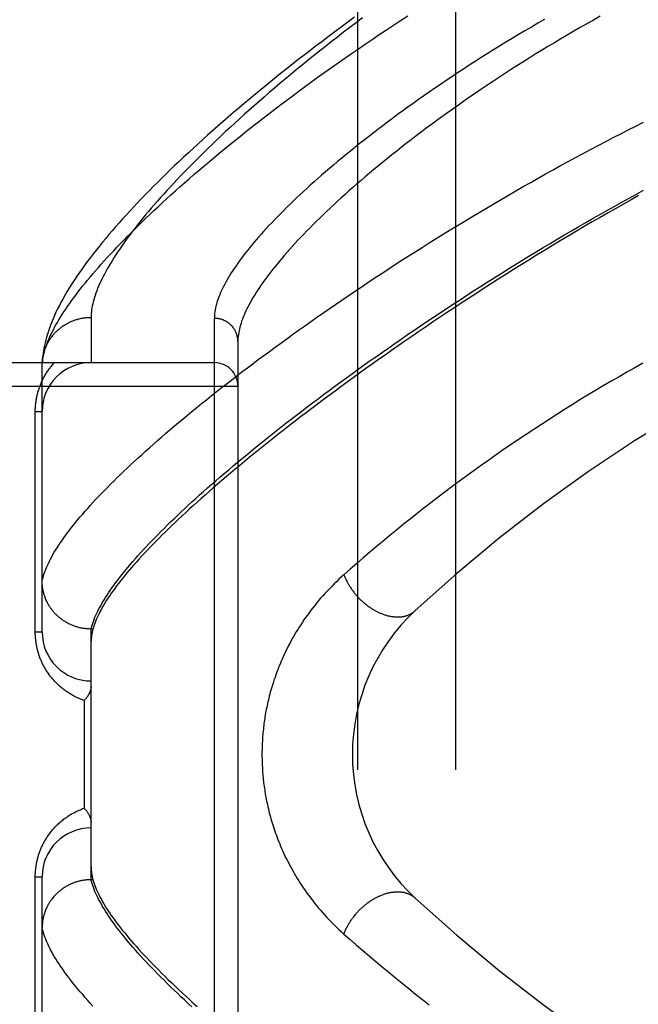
# Model space of a CAD drawing. Header units: inches. Extents: x 0 to 227, y 0 to 147.
# Tile 87 of 256: x 98.251 to 99.041, y 46.173 to 47.43. Entities that reach past the tile are written whole.
import ezdxf

# ---------------------------------------------------------------- set-up
doc = ezdxf.new("R2010")
doc.units = ezdxf.units.IN
doc.header["$LTSCALE"] = 12.466667
doc.header["$MEASUREMENT"] = 0
doc.linetypes.add('HIDDEN', pattern=[0.2, 0.1, -0.1])
doc.layers.add('RIGHTHAND_DOOR_ASSEMBLY', color=7, linetype='CONTINUOUS')
doc.layers.add('SUBPANEL', color=7, linetype='CONTINUOUS')

msp = doc.modelspace()

# ---------------------------------------------------------------- linework, layer by layer
at = {"layer": 'RIGHTHAND_DOOR_ASSEMBLY', "color": 8, "linetype": 'HIDDEN'}
for p, q in [((98.3424, 47.0502), (98.3424, 46.9924)), ((98.4999, 45.9358), (98.4999, 47.049)), ((98.5299, 47.0196), (98.5299, 45.9652)), ((97.4379, 46.9924), (98.4999, 46.9924)), ((98.2799, 46.989), (98.28, 46.9914)), ((98.2799, 46.6486), (98.2799, 46.989)), ((97.4379, 46.9624), (98.5299, 46.9624)), ((98.2712, 46.9299), (98.2799, 46.9299)), ((98.2712, 46.6486), (98.2712, 46.9299)), ((98.3424, 46.6524), (98.3413, 46.6524)), ((98.3448, 46.6524), (98.3424, 46.6524)), ((98.3424, 46.3324), (98.3424, 46.6524)), ((98.3455, 46.6548), (98.3448, 46.6524)), ((98.2712, 46.6486), (98.2799, 46.6486)), ((98.3337, 46.5611), (98.3337, 46.4236)), ((98.2712, 46.3361), (98.2799, 46.3361)), ((98.2712, 46.0549), (98.2712, 46.3361)), ((98.2799, 45.9958), (98.2799, 46.3361)), ((98.3424, 46.3324), (98.3413, 46.3324)), ((98.3448, 46.3324), (98.3424, 46.3324))]:
    msp.add_line(p, q, dxfattribs=at)
for points in [[(98.2799, 46.989), (98.2801, 46.9913), (98.2803, 46.9936), (98.2806, 46.996), (98.281, 46.9985), (98.2815, 47.0009), (98.2821, 47.0035), (98.2828, 47.006), (98.2835, 47.0087), (98.2843, 47.0113), (98.2853, 47.0141), (98.2863, 47.0168), (98.2874, 47.0196), (98.2886, 47.0225), (98.2899, 47.0254), (98.2912, 47.0284), (98.2927, 47.0314), (98.2943, 47.0344), (98.2959, 47.0375), (98.2976, 47.0407), (98.2995, 47.0438), (98.3014, 47.0471), (98.3034, 47.0504), (98.3055, 47.0537), (98.3077, 47.0571), (98.31, 47.0606), (98.3123, 47.0641), (98.3148, 47.0676), (98.3174, 47.0712), (98.32, 47.0748), (98.3228, 47.0785), (98.3256, 47.0822), (98.3286, 47.086), (98.3316, 47.0899), (98.3347, 47.0937), (98.3379, 47.0977), (98.3413, 47.1016), (98.3447, 47.1057), (98.3482, 47.1097), (98.3518, 47.1139), (98.3555, 47.118), (98.3593, 47.1223), (98.3632, 47.1265), (98.3672, 47.1309), (98.3713, 47.1352), (98.3754, 47.1396), (98.3797, 47.1441), (98.3841, 47.1486), (98.3886, 47.1532), (98.3932, 47.1578), (98.3979, 47.1624), (98.4026, 47.1671), (98.4075, 47.1719), (98.4125, 47.1767), (98.4176, 47.1815), (98.4228, 47.1864), (98.428, 47.1913), (98.4334, 47.1963), (98.4389, 47.2013), (98.4445, 47.2064), (98.4501, 47.2115), (98.4559, 47.2167), (98.4618, 47.2218), (98.4678, 47.2271), (98.4739, 47.2323), (98.4801, 47.2377), (98.4864, 47.243), (98.4927, 47.2484), (98.4992, 47.2538), (98.5058, 47.2593), (98.5125, 47.2648), (98.5193, 47.2704), (98.5262, 47.2759), (98.5331, 47.2815), (98.5402, 47.2872), (98.5474, 47.2929), (98.5547, 47.2986), (98.5621, 47.3043), (98.5695, 47.3101), (98.5771, 47.3159), (98.5848, 47.3217), (98.5925, 47.3275), (98.6004, 47.3334), (98.6083, 47.3393), (98.6164, 47.3452), (98.6245, 47.3511), (98.6327, 47.357), (98.641, 47.363), (98.6494, 47.369), (98.6579, 47.375), (98.6665, 47.381), (98.6751, 47.387), (98.6839, 47.393), (98.6927, 47.399), (98.7016, 47.405), (98.7105, 47.411), (98.7196, 47.4171), (98.7287, 47.4231), (98.7379, 47.4291), (98.7472, 47.4351)], [(98.6791, 47.4332), (98.6706, 47.4269), (98.6621, 47.4207), (98.6536, 47.4144), (98.6453, 47.4082), (98.6371, 47.402), (98.6289, 47.3958), (98.6209, 47.3897), (98.6129, 47.3835), (98.605, 47.3774), (98.5972, 47.3713), (98.5895, 47.3652), (98.5819, 47.3591), (98.5743, 47.3531), (98.5669, 47.347), (98.5596, 47.3411), (98.5523, 47.3351), (98.5452, 47.3291), (98.5381, 47.3232), (98.5312, 47.3173), (98.5243, 47.3115), (98.5175, 47.3057), (98.5108, 47.2999), (98.5042, 47.2941), (98.4977, 47.2884), (98.4913, 47.2827), (98.485, 47.277), (98.4788, 47.2714), (98.4727, 47.2658), (98.4667, 47.2602), (98.4607, 47.2547), (98.4549, 47.2492), (98.4491, 47.2438), (98.4435, 47.2383), (98.4379, 47.2329), (98.4324, 47.2276), (98.4271, 47.2223), (98.4218, 47.217), (98.4166, 47.2117), (98.4114, 47.2065), (98.4064, 47.2013), (98.4015, 47.1961), (98.3967, 47.191), (98.3919, 47.1859), (98.3872, 47.1808), (98.3827, 47.1758), (98.3782, 47.1708), (98.3738, 47.1658), (98.3694, 47.1608), (98.3652, 47.1559), (98.3611, 47.1509), (98.357, 47.1461), (98.353, 47.1412), (98.3492, 47.1363), (98.3454, 47.1315), (98.3416, 47.1267), (98.338, 47.1219), (98.3345, 47.1171), (98.331, 47.1123), (98.3276, 47.1075), (98.3243, 47.1027), (98.3211, 47.0979), (98.318, 47.0931), (98.315, 47.0883), (98.3121, 47.0836), (98.3094, 47.079), (98.3067, 47.0744), (98.3043, 47.0699), (98.3019, 47.0654), (98.2997, 47.0611), (98.2976, 47.0568), (98.2957, 47.0526), (98.2939, 47.0484), (98.2922, 47.0443), (98.2906, 47.0403), (98.2892, 47.0364), (98.2879, 47.0325), (98.2867, 47.0287), (98.2856, 47.025), (98.2846, 47.0213), (98.2837, 47.0177), (98.2829, 47.0141), (98.2822, 47.0106), (98.2816, 47.0072), (98.2811, 47.0039), (98.2807, 47.0006), (98.2804, 46.9974), (98.2802, 46.9944), (98.28, 46.9914)], [(98.6892, 47.4323), (98.681, 47.4262), (98.673, 47.4201), (98.665, 47.414), (98.6571, 47.408), (98.6493, 47.4019), (98.6417, 47.3959), (98.6341, 47.3899), (98.6266, 47.3839), (98.6192, 47.3779), (98.6119, 47.372), (98.6046, 47.3661), (98.5975, 47.3602), (98.5905, 47.3544), (98.5836, 47.3486), (98.5768, 47.3428), (98.5701, 47.3371), (98.5635, 47.3314), (98.557, 47.3257), (98.5506, 47.3201), (98.5443, 47.3145), (98.5381, 47.309), (98.532, 47.3035), (98.526, 47.298), (98.5201, 47.2926), (98.5143, 47.2872), (98.5086, 47.2819), (98.503, 47.2766), (98.4975, 47.2714), (98.4921, 47.2662), (98.4868, 47.261), (98.4816, 47.2559), (98.4765, 47.2509), (98.4716, 47.2459), (98.4667, 47.2409), (98.4619, 47.236), (98.4572, 47.2311), (98.4526, 47.2263), (98.4481, 47.2216), (98.4437, 47.2168), (98.4394, 47.2122), (98.4352, 47.2076), (98.4311, 47.203), (98.4271, 47.1985), (98.4232, 47.194), (98.4194, 47.1896), (98.4157, 47.1852), (98.4121, 47.1809), (98.4086, 47.1767), (98.4052, 47.1725), (98.4019, 47.1683), (98.3986, 47.1642), (98.3955, 47.1602), (98.3924, 47.1561), (98.3895, 47.1522), (98.3866, 47.1483), (98.3839, 47.1444), (98.3812, 47.1407), (98.3786, 47.1369), (98.3761, 47.1332), (98.3737, 47.1296), (98.3714, 47.126), (98.3692, 47.1224), (98.3671, 47.1189), (98.3651, 47.1155), (98.3631, 47.1121), (98.3613, 47.1088), (98.3595, 47.1055), (98.3578, 47.1023), (98.3562, 47.0991), (98.3547, 47.0959), (98.3533, 47.0929), (98.352, 47.0898), (98.3508, 47.0868), (98.3496, 47.0839), (98.3485, 47.081), (98.3476, 47.0782), (98.3467, 47.0754), (98.3459, 47.0727), (98.3452, 47.07), (98.3445, 47.0673), (98.344, 47.0647), (98.3435, 47.0622), (98.3431, 47.0597), (98.3428, 47.0573), (98.3426, 47.0549), (98.3425, 47.0525), (98.3424, 47.0502)], [(98.9215, 47.4304), (98.9132, 47.4256), (98.9049, 47.4207), (98.8966, 47.4159), (98.8884, 47.411), (98.8803, 47.4062), (98.8723, 47.4013), (98.8643, 47.3964), (98.8564, 47.3915), (98.8486, 47.3866), (98.8408, 47.3817), (98.8331, 47.3768), (98.8255, 47.3719), (98.818, 47.367), (98.8106, 47.3622), (98.8032, 47.3573), (98.7959, 47.3524), (98.7887, 47.3475), (98.7815, 47.3426), (98.7745, 47.3378), (98.7675, 47.3329), (98.7607, 47.3281), (98.7539, 47.3233), (98.7472, 47.3185), (98.7406, 47.3137), (98.734, 47.3089), (98.7276, 47.3042), (98.7212, 47.2995), (98.715, 47.2948), (98.7088, 47.2901), (98.7027, 47.2854), (98.6967, 47.2808), (98.6908, 47.2761), (98.685, 47.2716), (98.6793, 47.267), (98.6737, 47.2625), (98.6681, 47.258), (98.6627, 47.2535), (98.6573, 47.249), (98.6521, 47.2446), (98.6469, 47.2402), (98.6418, 47.2359), (98.6369, 47.2316), (98.632, 47.2273), (98.6272, 47.223), (98.6225, 47.2188), (98.6179, 47.2146), (98.6133, 47.2105), (98.6089, 47.2064), (98.6046, 47.2023), (98.6003, 47.1982), (98.5962, 47.1942), (98.5921, 47.1903), (98.5882, 47.1863), (98.5843, 47.1824), (98.5805, 47.1786), (98.5768, 47.1748), (98.5732, 47.171), (98.5697, 47.1673), (98.5663, 47.1636), (98.5629, 47.1599), (98.5597, 47.1563), (98.5565, 47.1527), (98.5534, 47.1492), (98.5505, 47.1457), (98.5476, 47.1422), (98.5448, 47.1388), (98.5421, 47.1354), (98.5394, 47.1321), (98.5369, 47.1288), (98.5344, 47.1256), (98.5321, 47.1223), (98.5298, 47.1192), (98.5276, 47.116), (98.5255, 47.113), (98.5235, 47.1099), (98.5215, 47.1069), (98.5197, 47.1039), (98.5179, 47.101), (98.5162, 47.0981), (98.5146, 47.0953), (98.5131, 47.0925), (98.5117, 47.0897), (98.5103, 47.087), (98.5091, 47.0843), (98.5079, 47.0817), (98.5068, 47.0791), (98.5058, 47.0765), (98.5048, 47.074), (98.504, 47.0715), (98.5032, 47.0691), (98.5025, 47.0667), (98.5019, 47.0643), (98.5014, 47.062), (98.501, 47.0598), (98.5006, 47.0575), (98.5003, 47.0553), (98.5001, 47.0532), (98.5, 47.051), (98.4999, 47.049)], [(98.9929, 47.4345), (98.9843, 47.4297), (98.9759, 47.4249), (98.9674, 47.4201), (98.959, 47.4153), (98.9507, 47.4104), (98.9424, 47.4056), (98.9342, 47.4007), (98.926, 47.3958), (98.9179, 47.3908), (98.9099, 47.3859), (98.9019, 47.3809), (98.894, 47.376), (98.8861, 47.371), (98.8783, 47.366), (98.8706, 47.361), (98.863, 47.356), (98.8554, 47.351), (98.8479, 47.346), (98.8405, 47.341), (98.8331, 47.3361), (98.8259, 47.3311), (98.8187, 47.3261), (98.8116, 47.3211), (98.8045, 47.3161), (98.7976, 47.3112), (98.7907, 47.3062), (98.7839, 47.3013), (98.7772, 47.2964), (98.7706, 47.2915), (98.7641, 47.2866), (98.7577, 47.2817), (98.7513, 47.2768), (98.745, 47.272), (98.7389, 47.2672), (98.7328, 47.2624), (98.7268, 47.2576), (98.7209, 47.2529), (98.7151, 47.2482), (98.7094, 47.2435), (98.7037, 47.2388), (98.6982, 47.2342), (98.6927, 47.2296), (98.6874, 47.225), (98.6821, 47.2205), (98.6769, 47.216), (98.6719, 47.2115), (98.6669, 47.2071), (98.662, 47.2026), (98.6572, 47.1983), (98.6525, 47.1939), (98.6479, 47.1896), (98.6433, 47.1853), (98.6389, 47.1811), (98.6346, 47.1769), (98.6303, 47.1728), (98.6262, 47.1686), (98.6221, 47.1646), (98.6181, 47.1605), (98.6142, 47.1565), (98.6104, 47.1526), (98.6067, 47.1486), (98.6031, 47.1447), (98.5996, 47.1409), (98.5962, 47.1371), (98.5929, 47.1333), (98.5896, 47.1296), (98.5864, 47.1259), (98.5834, 47.1223), (98.5804, 47.1187), (98.5775, 47.1152), (98.5747, 47.1116), (98.572, 47.1082), (98.5694, 47.1048), (98.5668, 47.1014), (98.5644, 47.098), (98.562, 47.0947), (98.5597, 47.0915), (98.5575, 47.0883), (98.5554, 47.0851), (98.5534, 47.082), (98.5515, 47.0789), (98.5496, 47.0758), (98.5479, 47.0728), (98.5462, 47.0699), (98.5446, 47.0669), (98.5431, 47.0641), (98.5416, 47.0612), (98.5403, 47.0585), (98.539, 47.0557), (98.5379, 47.053), (98.5368, 47.0503), (98.5358, 47.0477), (98.5348, 47.0452), (98.534, 47.0426), (98.5332, 47.0401), (98.5325, 47.0377), (98.5319, 47.0353), (98.5314, 47.0329), (98.531, 47.0306), (98.5306, 47.0283), (98.5303, 47.0261), (98.5301, 47.0239), (98.53, 47.0217), (98.5299, 47.0196)], [(98.2799, 46.7136), (98.2805, 46.716), (98.2811, 46.7183), (98.2818, 46.7208), (98.2826, 46.7232), (98.2835, 46.7257), (98.2845, 46.7283), (98.2855, 46.7309), (98.2867, 46.7335), (98.2879, 46.7362), (98.2892, 46.739), (98.2907, 46.7417), (98.2922, 46.7445), (98.2938, 46.7474), (98.2955, 46.7503), (98.2973, 46.7533), (98.2991, 46.7562), (98.3011, 46.7593), (98.3031, 46.7624), (98.3053, 46.7655), (98.3075, 46.7687), (98.3098, 46.7719), (98.3123, 46.7751), (98.3148, 46.7784), (98.3174, 46.7818), (98.3201, 46.7851), (98.3228, 46.7886), (98.3257, 46.7921), (98.3287, 46.7956), (98.3317, 46.7991), (98.3349, 46.8027), (98.3381, 46.8064), (98.3414, 46.8101), (98.3448, 46.8138), (98.3483, 46.8176), (98.3519, 46.8214), (98.3556, 46.8253), (98.3594, 46.8292), (98.3633, 46.8331), (98.3673, 46.8371), (98.3713, 46.8411), (98.3755, 46.8452), (98.3797, 46.8493), (98.384, 46.8535), (98.3885, 46.8577), (98.393, 46.8619), (98.3976, 46.8662), (98.4023, 46.8705), (98.4071, 46.8749), (98.4119, 46.8793), (98.4169, 46.8838), (98.422, 46.8882), (98.4271, 46.8928), (98.4324, 46.8973), (98.4377, 46.9019), (98.4431, 46.9066), (98.4486, 46.9113), (98.4542, 46.916), (98.4599, 46.9207), (98.4657, 46.9255), (98.4716, 46.9303), (98.4776, 46.9352), (98.4836, 46.9401), (98.4898, 46.945), (98.496, 46.95), (98.5023, 46.955), (98.5087, 46.9601), (98.5152, 46.9651), (98.5218, 46.9702), (98.5285, 46.9754), (98.5352, 46.9805), (98.5421, 46.9857), (98.549, 46.9909), (98.556, 46.9962), (98.5631, 47.0015), (98.5703, 47.0068), (98.5775, 47.0121), (98.5849, 47.0174), (98.5923, 47.0228), (98.5998, 47.0282), (98.6074, 47.0337), (98.615, 47.0391), (98.6228, 47.0446), (98.6306, 47.0501), (98.6385, 47.0556), (98.6464, 47.0611), (98.6545, 47.0666), (98.6626, 47.0722), (98.6708, 47.0777), (98.679, 47.0833), (98.6874, 47.0889), (98.6958, 47.0945), (98.7042, 47.1001), (98.7128, 47.1057), (98.7214, 47.1113), (98.73, 47.117), (98.7387, 47.1226), (98.7475, 47.1282), (98.7563, 47.1338), (98.7652, 47.1395), (98.7742, 47.1451), (98.7832, 47.1507), (98.7922, 47.1563), (98.8013, 47.1619), (98.8105, 47.1675), (98.8197, 47.1731), (98.8289, 47.1786), (98.8381, 47.1842), (98.8475, 47.1897), (98.8568, 47.1952), (98.8662, 47.2007), (98.8756, 47.2062), (98.885, 47.2116), (98.8945, 47.2171), (98.904, 47.2225), (98.9135, 47.2278), (98.9231, 47.2332), (98.9326, 47.2385), (98.9422, 47.2438), (98.9518, 47.249), (98.9614, 47.2542), (98.971, 47.2593), (98.9806, 47.2645), (98.9902, 47.2695), (98.9998, 47.2746), (99.0095, 47.2796), (99.0191, 47.2845), (99.0287, 47.2894), (99.0383, 47.2943), (99.0479, 47.2991)], [(98.3424, 46.6524), (98.3431, 46.6548), (98.3438, 46.6572), (98.3445, 46.6596), (98.3454, 46.6621), (98.3464, 46.6647), (98.3474, 46.6673), (98.3486, 46.6699), (98.3498, 46.6725), (98.3511, 46.6753), (98.3525, 46.678), (98.354, 46.6808), (98.3556, 46.6836), (98.3572, 46.6865), (98.359, 46.6895), (98.3608, 46.6924), (98.3628, 46.6954), (98.3648, 46.6985), (98.3669, 46.7016), (98.3691, 46.7048), (98.3714, 46.7079), (98.3737, 46.7112), (98.3762, 46.7144), (98.3787, 46.7178), (98.3814, 46.7211), (98.3841, 46.7245), (98.3869, 46.728), (98.3898, 46.7315), (98.3928, 46.735), (98.3959, 46.7386), (98.3991, 46.7422), (98.4023, 46.7459), (98.4057, 46.7496), (98.4091, 46.7534), (98.4127, 46.7571), (98.4163, 46.761), (98.42, 46.7649), (98.4238, 46.7688), (98.4277, 46.7727), (98.4316, 46.7767), (98.4357, 46.7808), (98.4398, 46.7849), (98.4441, 46.789), (98.4484, 46.7932), (98.4528, 46.7974), (98.4573, 46.8016), (98.4619, 46.8059), (98.4666, 46.8103), (98.4713, 46.8146), (98.4762, 46.819), (98.4811, 46.8235), (98.4862, 46.828), (98.4913, 46.8325), (98.4965, 46.8371), (98.5018, 46.8417), (98.5071, 46.8463), (98.5126, 46.851), (98.5182, 46.8557), (98.5238, 46.8605), (98.5295, 46.8653), (98.5353, 46.8701), (98.5412, 46.8749), (98.5472, 46.8798), (98.5532, 46.8848), (98.5594, 46.8897), (98.5656, 46.8947), (98.5719, 46.8997), (98.5783, 46.9048), (98.5848, 46.9099), (98.5913, 46.915), (98.598, 46.9202), (98.6047, 46.9253), (98.6115, 46.9305), (98.6184, 46.9358), (98.6253, 46.941), (98.6324, 46.9463), (98.6395, 46.9516), (98.6467, 46.957), (98.6539, 46.9623), (98.6613, 46.9677), (98.6687, 46.9731), (98.6762, 46.9785), (98.6838, 46.984), (98.6914, 46.9894), (98.6991, 46.9949), (98.7069, 47.0004), (98.7147, 47.0059), (98.7226, 47.0114), (98.7306, 47.017), (98.7386, 47.0225), (98.7467, 47.0281), (98.7549, 47.0336), (98.7631, 47.0392), (98.7714, 47.0448), (98.7798, 47.0504), (98.7882, 47.056), (98.7966, 47.0616), (98.8051, 47.0672), (98.8137, 47.0727), (98.8223, 47.0783), (98.831, 47.0839), (98.8397, 47.0895), (98.8485, 47.0951), (98.8573, 47.1006), (98.8661, 47.1062), (98.875, 47.1117), (98.8839, 47.1172), (98.8928, 47.1228), (98.9018, 47.1282), (98.9108, 47.1337), (98.9199, 47.1392), (98.9289, 47.1446), (98.938, 47.15), (98.9471, 47.1554), (98.9563, 47.1607), (98.9654, 47.1661), (98.9746, 47.1714), (98.9838, 47.1766), (98.993, 47.1819), (99.0022, 47.1871), (99.0114, 47.1922), (99.0206, 47.1974), (99.0298, 47.2024), (99.039, 47.2075), (99.0482, 47.2125)], [(99.0418, 47.2055), (99.0323, 47.2002), (99.0226, 47.1948), (99.0128, 47.1892), (99.0029, 47.1836), (98.9928, 47.1778), (98.9827, 47.1719), (98.9725, 47.166), (98.9623, 47.16), (98.952, 47.1539), (98.9418, 47.1478), (98.9317, 47.1417), (98.9216, 47.1356), (98.9116, 47.1295), (98.9016, 47.1233), (98.8917, 47.1172), (98.8819, 47.1111), (98.8721, 47.1049), (98.8624, 47.0988), (98.8528, 47.0926), (98.8432, 47.0865), (98.8338, 47.0804), (98.8244, 47.0742), (98.815, 47.0681), (98.8058, 47.062), (98.7966, 47.056), (98.7876, 47.0499), (98.7786, 47.0439), (98.7696, 47.0378), (98.7608, 47.0318), (98.7521, 47.0258), (98.7434, 47.0199), (98.7348, 47.0139), (98.7264, 47.008), (98.718, 47.0021), (98.7097, 46.9963), (98.7015, 46.9905), (98.6933, 46.9847), (98.6853, 46.9789), (98.6774, 46.9731), (98.6695, 46.9674), (98.6618, 46.9618), (98.6541, 46.9561), (98.6465, 46.9505), (98.6391, 46.945), (98.6317, 46.9394), (98.6244, 46.9339), (98.6172, 46.9285), (98.6101, 46.9231), (98.6031, 46.9177), (98.5962, 46.9124), (98.5894, 46.9071), (98.5827, 46.9018), (98.576, 46.8966), (98.5695, 46.8914), (98.5631, 46.8863), (98.5567, 46.8812), (98.5505, 46.8761), (98.5444, 46.8711), (98.5383, 46.8661), (98.5323, 46.8612), (98.5265, 46.8563), (98.5207, 46.8515), (98.515, 46.8467), (98.5095, 46.842), (98.504, 46.8373), (98.4986, 46.8326), (98.4933, 46.828), (98.4881, 46.8234), (98.483, 46.8189), (98.478, 46.8144), (98.4731, 46.81), (98.4682, 46.8056), (98.4635, 46.8012), (98.4589, 46.7969), (98.4543, 46.7927), (98.4499, 46.7885), (98.4455, 46.7843), (98.4412, 46.7802), (98.4371, 46.7761), (98.433, 46.7721), (98.429, 46.7681), (98.4251, 46.7642), (98.4213, 46.7603), (98.4176, 46.7564), (98.414, 46.7526), (98.4104, 46.7489), (98.407, 46.7452), (98.4036, 46.7415), (98.4004, 46.7379), (98.3972, 46.7343), (98.3941, 46.7308), (98.3912, 46.7273), (98.3883, 46.7239), (98.3855, 46.7205), (98.3828, 46.7171), (98.3801, 46.7138), (98.3776, 46.7106), (98.3751, 46.7074), (98.3728, 46.7042), (98.3705, 46.7011), (98.3683, 46.698), (98.3663, 46.695), (98.3643, 46.692), (98.3623, 46.689), (98.3605, 46.6861), (98.3588, 46.6833), (98.3571, 46.6805), (98.3556, 46.6777), (98.3541, 46.675), (98.3527, 46.6723), (98.3514, 46.6697), (98.3502, 46.6671), (98.3491, 46.6645), (98.3481, 46.662), (98.3471, 46.6596), (98.3463, 46.6571), (98.3455, 46.6548)], [(98.28, 46.9924), (98.2801, 46.9935), (98.2802, 46.9946), (98.2803, 46.9957), (98.2805, 46.9968), (98.2806, 46.9979), (98.2808, 46.999), (98.281, 47.0001), (98.2812, 47.0012), (98.2814, 47.0023), (98.2817, 47.0034), (98.282, 47.0045), (98.2823, 47.0056), (98.2826, 47.0066), (98.2829, 47.0077), (98.2833, 47.0088), (98.2837, 47.0098), (98.2841, 47.0109), (98.2845, 47.0119), (98.2849, 47.0129), (98.2854, 47.014), (98.2859, 47.015), (98.2864, 47.016), (98.2869, 47.017), (98.2874, 47.018), (98.2879, 47.019), (98.2885, 47.0199), (98.2891, 47.0209), (98.2897, 47.0218), (98.2903, 47.0228), (98.291, 47.0237), (98.2916, 47.0246), (98.2923, 47.0255), (98.293, 47.0264), (98.2937, 47.0273), (98.2944, 47.0282), (98.2951, 47.029), (98.2959, 47.0298), (98.2967, 47.0307), (98.2975, 47.0315), (98.2983, 47.0323), (98.2991, 47.0331), (98.2999, 47.0338), (98.3007, 47.0346), (98.3016, 47.0353), (98.3025, 47.036), (98.3034, 47.0368), (98.3043, 47.0374), (98.3052, 47.0381), (98.3061, 47.0388), (98.307, 47.0394), (98.308, 47.04), (98.3089, 47.0407), (98.3099, 47.0412), (98.3109, 47.0418), (98.3119, 47.0424), (98.3129, 47.0429), (98.3139, 47.0434), (98.3149, 47.0439), (98.3159, 47.0444), (98.317, 47.0449), (98.318, 47.0453), (98.3191, 47.0458), (98.3201, 47.0462), (98.3212, 47.0466), (98.3223, 47.0469), (98.3234, 47.0473), (98.3244, 47.0476), (98.3255, 47.0479), (98.3266, 47.0482), (98.3277, 47.0485), (98.3289, 47.0487), (98.33, 47.049), (98.3311, 47.0492), (98.3322, 47.0494), (98.3333, 47.0496), (98.3345, 47.0497), (98.3356, 47.0498), (98.3368, 47.05), (98.3379, 47.05), (98.339, 47.0501), (98.3402, 47.0502), (98.3413, 47.0502), (98.3424, 47.0502)], [(98.5299, 47.0196), (98.5299, 47.0202), (98.5299, 47.0209), (98.5299, 47.0215), (98.5298, 47.0221), (98.5298, 47.0228), (98.5297, 47.0234), (98.5296, 47.024), (98.5295, 47.0247), (98.5294, 47.0253), (98.5292, 47.0259), (98.5291, 47.0266), (98.5289, 47.0272), (98.5288, 47.0278), (98.5286, 47.0284), (98.5284, 47.029), (98.5281, 47.0296), (98.5279, 47.0302), (98.5277, 47.0308), (98.5274, 47.0314), (98.5271, 47.032), (98.5269, 47.0326), (98.5266, 47.0331), (98.5263, 47.0337), (98.5259, 47.0343), (98.5256, 47.0348), (98.5253, 47.0354), (98.5249, 47.0359), (98.5245, 47.0364), (98.5241, 47.037), (98.5238, 47.0375), (98.5233, 47.038), (98.5229, 47.0385), (98.5225, 47.039), (98.5221, 47.0394), (98.5216, 47.0399), (98.5212, 47.0404), (98.5207, 47.0408), (98.5202, 47.0412), (98.5197, 47.0417), (98.5192, 47.0421), (98.5187, 47.0425), (98.5182, 47.0429), (98.5177, 47.0433), (98.5172, 47.0436), (98.5166, 47.044), (98.5161, 47.0444), (98.5155, 47.0447), (98.5149, 47.045), (98.5144, 47.0453), (98.5138, 47.0456), (98.5132, 47.0459), (98.5126, 47.0462), (98.512, 47.0465), (98.5114, 47.0467), (98.5108, 47.047), (98.5102, 47.0472), (98.5096, 47.0474), (98.509, 47.0476), (98.5083, 47.0478), (98.5077, 47.048), (98.5071, 47.0481), (98.5064, 47.0483), (98.5058, 47.0484), (98.5052, 47.0485), (98.5045, 47.0486), (98.5039, 47.0487), (98.5032, 47.0488), (98.5026, 47.0489), (98.5019, 47.0489), (98.5013, 47.0489), (98.5006, 47.049), (98.4999, 47.049)], [(98.2712, 46.9299), (98.2712, 46.931), (98.2712, 46.932), (98.2712, 46.9331), (98.2713, 46.9341), (98.2713, 46.9352), (98.2714, 46.9363), (98.2715, 46.9373), (98.2716, 46.9384), (98.2717, 46.9395), (98.2718, 46.9405), (98.2719, 46.9416), (98.2721, 46.9427), (98.2722, 46.9438), (98.2724, 46.9449), (98.2726, 46.946), (98.2728, 46.947), (98.273, 46.9481), (98.2732, 46.9492), (98.2735, 46.9503), (98.2737, 46.9515), (98.274, 46.9526), (98.2743, 46.9537), (98.2746, 46.9548), (98.2749, 46.956), (98.2753, 46.9571), (98.2756, 46.9582), (98.276, 46.9594), (98.2764, 46.9605), (98.2768, 46.9617), (98.2772, 46.9628), (98.2777, 46.964), (98.2781, 46.9651), (98.2786, 46.9663), (98.2791, 46.9675), (98.2797, 46.9686), (98.2802, 46.9698), (98.2808, 46.9709), (98.2814, 46.9721), (98.282, 46.9733), (98.2826, 46.9744), (98.2832, 46.9756), (98.2839, 46.9767), (98.2846, 46.9779), (98.2853, 46.979), (98.286, 46.9801), (98.2867, 46.9813), (98.2875, 46.9824), (98.2883, 46.9835), (98.2891, 46.9847), (98.29, 46.9858), (98.2908, 46.9869), (98.2917, 46.988), (98.2926, 46.9891), (98.2935, 46.9902), (98.2945, 46.9913), (98.2955, 46.9924)], [(99.0471, 46.9916), (99.037, 46.9859), (99.0269, 46.9802), (99.0168, 46.9744), (99.0067, 46.9686), (98.9967, 46.9627), (98.9867, 46.9567), (98.9767, 46.9507), (98.9668, 46.9447), (98.9569, 46.9386), (98.947, 46.9324), (98.9372, 46.9262), (98.9274, 46.9199), (98.9176, 46.9136), (98.9079, 46.9072), (98.8982, 46.9008), (98.8885, 46.8944), (98.8789, 46.8878), (98.8694, 46.8813), (98.8599, 46.8747), (98.8504, 46.868), (98.841, 46.8614), (98.8316, 46.8546), (98.8223, 46.8479), (98.813, 46.8411), (98.8038, 46.8343), (98.7947, 46.8274), (98.7856, 46.8205), (98.7766, 46.8136), (98.7677, 46.8067), (98.7588, 46.7997), (98.75, 46.7927), (98.7412, 46.7857), (98.7325, 46.7787), (98.7239, 46.7716), (98.7154, 46.7646), (98.7069, 46.7575), (98.6985, 46.7503), (98.6901, 46.7432), (98.6818, 46.736), (98.6736, 46.7289), (98.6655, 46.7217)], [(98.3413, 46.6524), (98.3402, 46.6525), (98.3391, 46.6525), (98.3379, 46.6526), (98.3368, 46.6527), (98.3357, 46.6528), (98.3346, 46.6529), (98.3334, 46.6531), (98.3323, 46.6532), (98.3312, 46.6534), (98.3301, 46.6536), (98.329, 46.6539), (98.3279, 46.6541), (98.3268, 46.6544), (98.3257, 46.6547), (98.3246, 46.655), (98.3236, 46.6553), (98.3225, 46.6556), (98.3214, 46.656), (98.3204, 46.6564), (98.3193, 46.6568), (98.3183, 46.6572), (98.3172, 46.6576), (98.3162, 46.6581), (98.3152, 46.6586), (98.3142, 46.659), (98.3132, 46.6596), (98.3122, 46.6601), (98.3112, 46.6606), (98.3102, 46.6612), (98.3093, 46.6618), (98.3083, 46.6624), (98.3074, 46.663), (98.3064, 46.6636), (98.3055, 46.6642), (98.3046, 46.6649), (98.3037, 46.6656), (98.3028, 46.6663), (98.302, 46.667), (98.3011, 46.6677), (98.3003, 46.6684), (98.2995, 46.6692), (98.2987, 46.67), (98.2979, 46.6707), (98.2971, 46.6715), (98.2963, 46.6723), (98.2955, 46.6732), (98.2948, 46.674), (98.2941, 46.6749), (98.2934, 46.6757), (98.2927, 46.6766), (98.292, 46.6775), (98.2914, 46.6784), (98.2907, 46.6793), (98.2901, 46.6802), (98.2895, 46.6811), (98.2889, 46.6821), (98.2883, 46.683), (98.2878, 46.684), (98.2872, 46.685), (98.2867, 46.6859), (98.2862, 46.6869), (98.2857, 46.6879), (98.2853, 46.6889), (98.2848, 46.6899), (98.2844, 46.691), (98.284, 46.692), (98.2836, 46.693), (98.2832, 46.6941), (98.2829, 46.6951), (98.2825, 46.6962), (98.2822, 46.6972), (98.2819, 46.6983), (98.2817, 46.6994), (98.2814, 46.7005), (98.2812, 46.7015), (98.281, 46.7026), (98.2808, 46.7037), (98.2806, 46.7048), (98.2804, 46.7059), (98.2803, 46.707), (98.2802, 46.7081), (98.2801, 46.7092), (98.28, 46.7103), (98.28, 46.7114), (98.28, 46.7125), (98.2799, 46.7136)], [(98.6655, 46.7217), (98.6622, 46.7188), (98.659, 46.7158), (98.6559, 46.7128), (98.6528, 46.7099), (98.6498, 46.7068), (98.6469, 46.7038), (98.644, 46.7008), (98.6412, 46.6978), (98.6384, 46.6947), (98.6357, 46.6916), (98.6331, 46.6886), (98.6306, 46.6855), (98.6281, 46.6824), (98.6256, 46.6793), (98.6233, 46.6763), (98.621, 46.6732), (98.6187, 46.6701), (98.6165, 46.6671), (98.6144, 46.664), (98.6123, 46.661), (98.6103, 46.6579), (98.6084, 46.6549), (98.6065, 46.6519), (98.6046, 46.6489), (98.6029, 46.6459), (98.6011, 46.6429), (98.5995, 46.64), (98.5978, 46.637), (98.5963, 46.6341), (98.5947, 46.6312), (98.5933, 46.6283), (98.5918, 46.6255), (98.5904, 46.6226), (98.5891, 46.6198), (98.5878, 46.6169), (98.5865, 46.6141), (98.5853, 46.6114), (98.5842, 46.6086), (98.583, 46.6059), (98.5819, 46.6031), (98.5809, 46.6004), (98.5798, 46.5977), (98.5789, 46.5951), (98.5779, 46.5924), (98.577, 46.5898), (98.5761, 46.5872), (98.5753, 46.5845), (98.5744, 46.582), (98.5736, 46.5794), (98.5729, 46.5768), (98.5721, 46.5743), (98.5714, 46.5718), (98.5708, 46.5693), (98.5701, 46.5668), (98.5695, 46.5643), (98.5689, 46.5619), (98.5683, 46.5594), (98.5678, 46.557), (98.5673, 46.5546), (98.5668, 46.5522), (98.5663, 46.5499), (98.5658, 46.5475), (98.5654, 46.5452), (98.565, 46.5428), (98.5646, 46.5405), (98.5643, 46.5382), (98.5639, 46.5359), (98.5636, 46.5337), (98.5633, 46.5314), (98.563, 46.5291), (98.5627, 46.5269), (98.5625, 46.5246), (98.5622, 46.5224), (98.562, 46.5202), (98.5618, 46.518), (98.5616, 46.5157), (98.5615, 46.5135), (98.5613, 46.5113), (98.5612, 46.5091), (98.5611, 46.5069), (98.561, 46.5047), (98.5609, 46.5025), (98.5608, 46.5004), (98.5608, 46.4982), (98.5607, 46.496), (98.5607, 46.4938), (98.5607, 46.4916), (98.5607, 46.4894), (98.5608, 46.4872), (98.5608, 46.485), (98.5609, 46.4828), (98.561, 46.4806), (98.561, 46.4784), (98.5612, 46.4762), (98.5613, 46.474), (98.5614, 46.4718), (98.5616, 46.4696), (98.5618, 46.4673), (98.562, 46.4651), (98.5622, 46.4628), (98.5624, 46.4606), (98.5627, 46.4583), (98.5629, 46.4561), (98.5632, 46.4538), (98.5635, 46.4515), (98.5639, 46.4492), (98.5642, 46.4469), (98.5646, 46.4445), (98.565, 46.4422), (98.5654, 46.4398), (98.5658, 46.4375), (98.5663, 46.4351), (98.5667, 46.4327), (98.5672, 46.4303), (98.5678, 46.4278), (98.5683, 46.4254), (98.5689, 46.4229), (98.5695, 46.4204), (98.5701, 46.4179), (98.5708, 46.4154), (98.5715, 46.4128), (98.5722, 46.4102), (98.573, 46.4076), (98.5737, 46.405), (98.5746, 46.4024), (98.5754, 46.3998), (98.5763, 46.3971), (98.5772, 46.3945), (98.5781, 46.3918), (98.5791, 46.3891), (98.5801, 46.3863), (98.5812, 46.3836), (98.5823, 46.3808), (98.5834, 46.378), (98.5845, 46.3752), (98.5858, 46.3724), (98.587, 46.3696), (98.5883, 46.3667), (98.5897, 46.3638), (98.591, 46.3609), (98.5925, 46.358), (98.594, 46.3551), (98.5955, 46.3521), (98.5971, 46.3491), (98.5987, 46.3461), (98.6004, 46.3431), (98.6021, 46.3401), (98.6039, 46.3371), (98.6058, 46.334), (98.6077, 46.3309), (98.6097, 46.3279), (98.6117, 46.3248), (98.6138, 46.3217), (98.6159, 46.3186), (98.6181, 46.3154), (98.6204, 46.3123), (98.6228, 46.3092), (98.6252, 46.3061), (98.6276, 46.3029), (98.6301, 46.2998), (98.6327, 46.2967), (98.6354, 46.2936), (98.6381, 46.2904), (98.6409, 46.2873), (98.6437, 46.2842), (98.6467, 46.2812), (98.6496, 46.2781), (98.6527, 46.2751), (98.6558, 46.272), (98.6589, 46.269), (98.6622, 46.266), (98.6655, 46.2631)], [(98.6655, 46.7217), (98.6658, 46.7207), (98.6662, 46.7197), (98.6666, 46.7187), (98.6671, 46.7177), (98.6675, 46.7168), (98.6679, 46.7158), (98.6684, 46.7148), (98.6689, 46.7138), (98.6694, 46.7128), (98.6699, 46.7119), (98.6704, 46.7109), (98.671, 46.7099), (98.6715, 46.709), (98.6721, 46.708), (98.6727, 46.7071), (98.6733, 46.7061), (98.6739, 46.7052), (98.6745, 46.7042), (98.6752, 46.7033), (98.6758, 46.7024), (98.6765, 46.7014), (98.6772, 46.7005), (98.6779, 46.6996), (98.6786, 46.6987), (98.6793, 46.6978), (98.68, 46.697), (98.6807, 46.6961), (98.6815, 46.6952), (98.6823, 46.6944), (98.683, 46.6935), (98.6838, 46.6927), (98.6846, 46.6918), (98.6854, 46.691), (98.6862, 46.6902), (98.687, 46.6894), (98.6879, 46.6886), (98.6887, 46.6879), (98.6895, 46.6871), (98.6904, 46.6863), (98.6912, 46.6856), (98.6921, 46.6849), (98.693, 46.6842), (98.6939, 46.6835), (98.6948, 46.6828), (98.6957, 46.6821), (98.6966, 46.6814), (98.6975, 46.6808), (98.6984, 46.6801), (98.6993, 46.6795), (98.7002, 46.6789), (98.7012, 46.6783), (98.7021, 46.6777), (98.703, 46.6772), (98.704, 46.6766), (98.7049, 46.6761), (98.7059, 46.6756), (98.7068, 46.6751), (98.7078, 46.6746), (98.7087, 46.6741), (98.7097, 46.6736), (98.7106, 46.6732), (98.7116, 46.6728), (98.7126, 46.6724), (98.7135, 46.672), (98.7145, 46.6716), (98.7154, 46.6712), (98.7164, 46.6709), (98.7173, 46.6706), (98.7183, 46.6703), (98.7193, 46.67), (98.7202, 46.6697), (98.7212, 46.6694), (98.7221, 46.6692), (98.7231, 46.669), (98.724, 46.6688), (98.7249, 46.6686), (98.7259, 46.6684), (98.7268, 46.6683), (98.7277, 46.6682), (98.7287, 46.668), (98.7296, 46.668), (98.7305, 46.6679), (98.7314, 46.6678), (98.7323, 46.6678), (98.7332, 46.6678), (98.7341, 46.6678), (98.735, 46.6678), (98.7359, 46.6678), (98.7367, 46.6678), (98.7376, 46.6679), (98.7384, 46.668), (98.7393, 46.6681), (98.7401, 46.6682), (98.7409, 46.6684), (98.7418, 46.6685), (98.7426, 46.6687), (98.7434, 46.6689), (98.7442, 46.6691), (98.7449, 46.6693), (98.7457, 46.6696), (98.7465, 46.6698), (98.7472, 46.6701), (98.7479, 46.6704), (98.7487, 46.6707), (98.7494, 46.6711), (98.7501, 46.6714), (98.7508, 46.6718), (98.7514, 46.6722), (98.7521, 46.6726), (98.7528, 46.673), (98.7534, 46.6734), (98.754, 46.6739), (98.7546, 46.6743), (98.7552, 46.6748), (98.7558, 46.6753), (98.7564, 46.6758)], [(98.3448, 46.6524), (98.3443, 46.6503), (98.3438, 46.6482), (98.3434, 46.6462), (98.343, 46.6441), (98.3428, 46.6422), (98.3426, 46.6402), (98.3425, 46.6383), (98.3424, 46.6364)], [(98.3337, 46.5611), (98.3321, 46.5617), (98.3305, 46.5623), (98.3289, 46.5629), (98.3274, 46.5636), (98.3258, 46.5642), (98.3243, 46.5649), (98.3229, 46.5656), (98.3214, 46.5664), (98.3199, 46.5671), (98.3185, 46.5679), (98.3171, 46.5687), (98.3157, 46.5695), (98.3144, 46.5704), (98.313, 46.5712), (98.3117, 46.5721), (98.3104, 46.573), (98.3092, 46.5739), (98.3079, 46.5748), (98.3067, 46.5758), (98.3055, 46.5767), (98.3043, 46.5777), (98.3032, 46.5786), (98.3021, 46.5796), (98.301, 46.5806), (98.2999, 46.5816), (98.2988, 46.5827), (98.2978, 46.5837), (98.2968, 46.5847), (98.2958, 46.5858), (98.2948, 46.5869), (98.2939, 46.5879), (98.293, 46.589), (98.2921, 46.5901), (98.2912, 46.5912), (98.2903, 46.5922), (98.2895, 46.5933), (98.2887, 46.5944), (98.2879, 46.5956), (98.2871, 46.5967), (98.2864, 46.5978), (98.2857, 46.5989), (98.285, 46.6), (98.2843, 46.6011), (98.2836, 46.6023), (98.283, 46.6034), (98.2824, 46.6045), (98.2818, 46.6057), (98.2812, 46.6068), (98.2806, 46.6079), (98.28, 46.6091), (98.2795, 46.6102), (98.279, 46.6114), (98.2785, 46.6125), (98.278, 46.6136), (98.2776, 46.6148), (98.2771, 46.6159), (98.2767, 46.6171), (98.2763, 46.6182), (98.2759, 46.6193), (98.2756, 46.6204), (98.2752, 46.6216), (98.2749, 46.6227), (98.2746, 46.6238), (98.2743, 46.6249), (98.274, 46.626), (98.2737, 46.6271), (98.2735, 46.6282), (98.2732, 46.6293), (98.273, 46.6304), (98.2728, 46.6315), (98.2726, 46.6326), (98.2724, 46.6336), (98.2722, 46.6347), (98.2721, 46.6358), (98.2719, 46.6369), (98.2718, 46.6379), (98.2717, 46.639), (98.2716, 46.6401), (98.2715, 46.6411), (98.2714, 46.6422), (98.2713, 46.6433), (98.2713, 46.6443), (98.2712, 46.6454), (98.2712, 46.6465), (98.2712, 46.6476), (98.2712, 46.6486)], [(98.3424, 46.5787), (98.3424, 46.5783), (98.3424, 46.5779), (98.3424, 46.5775), (98.3423, 46.5771), (98.3423, 46.5766), (98.3422, 46.5762), (98.3421, 46.5757), (98.342, 46.5753), (98.3419, 46.5748), (98.3417, 46.5743), (98.3416, 46.5738), (98.3414, 46.5733), (98.3412, 46.5728), (98.341, 46.5723), (98.3408, 46.5717), (98.3405, 46.5712), (98.3403, 46.5707), (98.34, 46.5701), (98.3397, 46.5696), (98.3394, 46.569), (98.3391, 46.5685), (98.3388, 46.5679), (98.3384, 46.5674), (98.3381, 46.5668), (98.3377, 46.5662), (98.3373, 46.5657), (98.3369, 46.5651), (98.3365, 46.5645), (98.336, 46.564), (98.3356, 46.5634), (98.3351, 46.5628), (98.3346, 46.5623), (98.3342, 46.5617), (98.3337, 46.5611)], [(98.2712, 46.3361), (98.2712, 46.3372), (98.2712, 46.3383), (98.2712, 46.3394), (98.2713, 46.3404), (98.2713, 46.3415), (98.2714, 46.3426), (98.2715, 46.3437), (98.2716, 46.3447), (98.2717, 46.3458), (98.2718, 46.3469), (98.2719, 46.348), (98.2721, 46.3491), (98.2722, 46.3502), (98.2724, 46.3513), (98.2726, 46.3524), (98.2728, 46.3535), (98.273, 46.3546), (98.2733, 46.3557), (98.2735, 46.3568), (98.2738, 46.358), (98.2741, 46.3591), (98.2743, 46.3602), (98.2747, 46.3614), (98.275, 46.3625), (98.2753, 46.3636), (98.2757, 46.3648), (98.2761, 46.366), (98.2765, 46.3671), (98.2769, 46.3683), (98.2774, 46.3695), (98.2778, 46.3706), (98.2783, 46.3718), (98.2788, 46.373), (98.2793, 46.3741), (98.2799, 46.3753), (98.2804, 46.3765), (98.281, 46.3777), (98.2816, 46.3788), (98.2822, 46.38), (98.2829, 46.3812), (98.2835, 46.3823), (98.2842, 46.3835), (98.2849, 46.3846), (98.2856, 46.3858), (98.2864, 46.3869), (98.2871, 46.3881), (98.2879, 46.3892), (98.2887, 46.3904), (98.2896, 46.3915), (98.2904, 46.3926), (98.2913, 46.3938), (98.2922, 46.3949), (98.2931, 46.396), (98.2941, 46.3971), (98.2951, 46.3982), (98.2961, 46.3993), (98.2971, 46.4004), (98.2981, 46.4014), (98.2992, 46.4025), (98.3003, 46.4035), (98.3014, 46.4046), (98.3026, 46.4056), (98.3037, 46.4066), (98.3049, 46.4076), (98.3062, 46.4086), (98.3074, 46.4096), (98.3087, 46.4105), (98.31, 46.4115), (98.3113, 46.4124), (98.3126, 46.4133), (98.314, 46.4142), (98.3154, 46.415), (98.3168, 46.4159), (98.3182, 46.4167), (98.3197, 46.4175), (98.3211, 46.4183), (98.3226, 46.4191), (98.3242, 46.4198), (98.3257, 46.4205), (98.3273, 46.4212), (98.3288, 46.4218), (98.3304, 46.4225), (98.332, 46.4231), (98.3337, 46.4236)], [(98.3337, 46.4236), (98.3342, 46.4231), (98.3346, 46.4225), (98.3351, 46.422), (98.3356, 46.4214), (98.336, 46.4208), (98.3365, 46.4202), (98.3369, 46.4197), (98.3373, 46.4191), (98.3377, 46.4185), (98.3381, 46.418), (98.3384, 46.4174), (98.3388, 46.4169), (98.3391, 46.4163), (98.3394, 46.4157), (98.3397, 46.4152), (98.34, 46.4146), (98.3403, 46.4141), (98.3405, 46.4136), (98.3408, 46.413), (98.341, 46.4125), (98.3412, 46.412), (98.3414, 46.4115), (98.3416, 46.411), (98.3417, 46.4105), (98.3419, 46.41), (98.342, 46.4095), (98.3421, 46.4091), (98.3422, 46.4086), (98.3423, 46.4081), (98.3423, 46.4077), (98.3424, 46.4073), (98.3424, 46.4069), (98.3424, 46.4064), (98.3424, 46.406)], [(98.3424, 46.3483), (98.3425, 46.3465), (98.3426, 46.3446), (98.3428, 46.3426), (98.343, 46.3406), (98.3434, 46.3386), (98.3438, 46.3366), (98.3443, 46.3345), (98.3448, 46.3324)], [(98.3413, 46.3324), (98.3402, 46.3323), (98.3391, 46.3323), (98.3379, 46.3322), (98.3368, 46.3321), (98.3357, 46.332), (98.3346, 46.3319), (98.3334, 46.3317), (98.3323, 46.3316), (98.3312, 46.3314), (98.3301, 46.3312), (98.329, 46.3309), (98.3279, 46.3307), (98.3268, 46.3304), (98.3257, 46.3301), (98.3246, 46.3298), (98.3236, 46.3295), (98.3225, 46.3292), (98.3214, 46.3288), (98.3204, 46.3284), (98.3193, 46.328), (98.3183, 46.3276), (98.3172, 46.3272), (98.3162, 46.3267), (98.3152, 46.3262), (98.3142, 46.3257), (98.3132, 46.3252), (98.3122, 46.3247), (98.3112, 46.3242), (98.3102, 46.3236), (98.3093, 46.323), (98.3083, 46.3224), (98.3074, 46.3218), (98.3064, 46.3212), (98.3055, 46.3205), (98.3046, 46.3199), (98.3037, 46.3192), (98.3028, 46.3185), (98.302, 46.3178), (98.3011, 46.3171), (98.3003, 46.3163), (98.2995, 46.3156), (98.2987, 46.3148), (98.2979, 46.314), (98.2971, 46.3133), (98.2963, 46.3124), (98.2955, 46.3116), (98.2948, 46.3108), (98.2941, 46.3099), (98.2934, 46.3091), (98.2927, 46.3082), (98.292, 46.3073), (98.2914, 46.3064), (98.2907, 46.3055), (98.2901, 46.3046), (98.2895, 46.3037), (98.2889, 46.3027), (98.2883, 46.3018), (98.2878, 46.3008), (98.2872, 46.2998), (98.2867, 46.2989), (98.2862, 46.2979), (98.2857, 46.2969), (98.2853, 46.2959), (98.2848, 46.2948), (98.2844, 46.2938), (98.284, 46.2928), (98.2836, 46.2918), (98.2832, 46.2907), (98.2829, 46.2897), (98.2825, 46.2886), (98.2822, 46.2875), (98.2819, 46.2865), (98.2817, 46.2854), (98.2814, 46.2843), (98.2812, 46.2832), (98.281, 46.2822), (98.2808, 46.2811), (98.2806, 46.28), (98.2804, 46.2789), (98.2803, 46.2778), (98.2802, 46.2767), (98.2801, 46.2756), (98.28, 46.2745), (98.28, 46.2734), (98.28, 46.2723), (98.2799, 46.2712)], [(98.3454, 46.3227), (98.3445, 46.3251), (98.3438, 46.3276), (98.3431, 46.33), (98.3424, 46.3324)], [(98.3448, 46.3324), (98.3455, 46.33), (98.3463, 46.3277), (98.3471, 46.3252), (98.3481, 46.3228), (98.3491, 46.3203), (98.3502, 46.3177), (98.3514, 46.3151), (98.3527, 46.3125), (98.3541, 46.3098), (98.3556, 46.3071), (98.3571, 46.3043), (98.3588, 46.3015), (98.3605, 46.2987), (98.3623, 46.2958), (98.3642, 46.2928), (98.3662, 46.2898), (98.3683, 46.2868), (98.3705, 46.2837), (98.3728, 46.2806), (98.3751, 46.2775), (98.3776, 46.2742), (98.3801, 46.271), (98.3827, 46.2677), (98.3854, 46.2644), (98.3882, 46.261), (98.3911, 46.2575), (98.3941, 46.254), (98.3972, 46.2505), (98.4003, 46.247), (98.4036, 46.2433), (98.4069, 46.2397), (98.4104, 46.236), (98.4139, 46.2322), (98.4175, 46.2284), (98.4212, 46.2246), (98.425, 46.2207), (98.4289, 46.2168), (98.4329, 46.2128), (98.437, 46.2088), (98.4411, 46.2047), (98.4454, 46.2006), (98.4497, 46.1964), (98.4542, 46.1922), (98.4587, 46.188), (98.4634, 46.1837), (98.4681, 46.1793), (98.4729, 46.1749), (98.4778, 46.1705)], [(98.4713, 46.1702), (98.4666, 46.1745), (98.4619, 46.1789), (98.4573, 46.1831), (98.4528, 46.1874), (98.4484, 46.1916), (98.4441, 46.1958), (98.4398, 46.1999), (98.4357, 46.204), (98.4316, 46.208), (98.4277, 46.212), (98.4238, 46.216), (98.42, 46.2199), (98.4163, 46.2238), (98.4127, 46.2276), (98.4091, 46.2314), (98.4057, 46.2352), (98.4023, 46.2389), (98.3991, 46.2426), (98.3959, 46.2462), (98.3928, 46.2498), (98.3898, 46.2533), (98.3869, 46.2568), (98.3841, 46.2602), (98.3814, 46.2637), (98.3787, 46.267), (98.3762, 46.2703), (98.3737, 46.2736), (98.3714, 46.2768), (98.3691, 46.28), (98.3669, 46.2832), (98.3648, 46.2863), (98.3628, 46.2893), (98.3608, 46.2924), (98.359, 46.2953), (98.3572, 46.2983), (98.3556, 46.3011), (98.354, 46.304), (98.3525, 46.3068), (98.3511, 46.3095), (98.3498, 46.3122), (98.3486, 46.3149), (98.3474, 46.3175), (98.3464, 46.3201), (98.3454, 46.3227)], [(98.6655, 46.2631), (98.6658, 46.2641), (98.6662, 46.2651), (98.6666, 46.2661), (98.6671, 46.267), (98.6675, 46.268), (98.6679, 46.269), (98.6684, 46.27), (98.6689, 46.271), (98.6694, 46.2719), (98.6699, 46.2729), (98.6704, 46.2739), (98.671, 46.2749), (98.6715, 46.2758), (98.6721, 46.2768), (98.6727, 46.2777), (98.6733, 46.2787), (98.6739, 46.2796), (98.6745, 46.2806), (98.6752, 46.2815), (98.6758, 46.2824), (98.6765, 46.2833), (98.6772, 46.2842), (98.6779, 46.2852), (98.6786, 46.2861), (98.6793, 46.2869), (98.68, 46.2878), (98.6807, 46.2887), (98.6815, 46.2896), (98.6823, 46.2904), (98.683, 46.2913), (98.6838, 46.2921), (98.6846, 46.2929), (98.6854, 46.2938), (98.6862, 46.2946), (98.687, 46.2954), (98.6879, 46.2961), (98.6887, 46.2969), (98.6895, 46.2977), (98.6904, 46.2984), (98.6912, 46.2992), (98.6921, 46.2999), (98.693, 46.3006), (98.6939, 46.3013), (98.6948, 46.302), (98.6957, 46.3027), (98.6966, 46.3034), (98.6975, 46.304), (98.6984, 46.3046), (98.6993, 46.3053), (98.7002, 46.3059), (98.7012, 46.3065), (98.7021, 46.3071), (98.703, 46.3076), (98.704, 46.3082), (98.7049, 46.3087), (98.7059, 46.3092), (98.7068, 46.3097), (98.7078, 46.3102), (98.7087, 46.3107), (98.7097, 46.3112), (98.7106, 46.3116), (98.7116, 46.312), (98.7126, 46.3124), (98.7135, 46.3128), (98.7145, 46.3132), (98.7154, 46.3135), (98.7164, 46.3139), (98.7173, 46.3142), (98.7183, 46.3145), (98.7193, 46.3148), (98.7202, 46.3151), (98.7212, 46.3153), (98.7221, 46.3156), (98.7231, 46.3158), (98.724, 46.316), (98.7249, 46.3162), (98.7259, 46.3163), (98.7268, 46.3165), (98.7277, 46.3166), (98.7287, 46.3167), (98.7296, 46.3168), (98.7305, 46.3169), (98.7314, 46.317), (98.7323, 46.317), (98.7332, 46.317), (98.7341, 46.317), (98.735, 46.317), (98.7359, 46.317), (98.7367, 46.3169), (98.7376, 46.3169), (98.7384, 46.3168), (98.7393, 46.3167), (98.7401, 46.3166), (98.7409, 46.3164), (98.7418, 46.3163), (98.7426, 46.3161), (98.7434, 46.3159), (98.7442, 46.3157), (98.7449, 46.3154), (98.7457, 46.3152), (98.7465, 46.3149), (98.7472, 46.3147), (98.7479, 46.3144), (98.7487, 46.314), (98.7494, 46.3137), (98.7501, 46.3134), (98.7508, 46.313), (98.7514, 46.3126), (98.7521, 46.3122), (98.7528, 46.3118), (98.7534, 46.3114), (98.754, 46.3109), (98.7546, 46.3104), (98.7552, 46.31), (98.7558, 46.3095), (98.7564, 46.3089)], [(98.3148, 46.2064), (98.3123, 46.2097), (98.3098, 46.2129), (98.3075, 46.2161), (98.3053, 46.2193), (98.3031, 46.2224), (98.3011, 46.2255), (98.2991, 46.2285), (98.2973, 46.2315), (98.2955, 46.2345), (98.2938, 46.2374), (98.2922, 46.2402), (98.2907, 46.2431), (98.2892, 46.2458), (98.2879, 46.2486), (98.2867, 46.2512), (98.2855, 46.2539), (98.2845, 46.2565), (98.2835, 46.259), (98.2826, 46.2616), (98.2818, 46.264), (98.2811, 46.2664), (98.2805, 46.2688), (98.2799, 46.2712)], [(98.6655, 46.2631), (98.6735, 46.2561), (98.6815, 46.249), (98.6896, 46.242), (98.6977, 46.2351), (98.706, 46.2281), (98.7143, 46.2211), (98.7227, 46.2142), (98.7312, 46.2072), (98.7397, 46.2003), (98.7483, 46.1934), (98.757, 46.1865), (98.7657, 46.1797), (98.7745, 46.1728)], [(98.3448, 46.171), (98.3414, 46.1747), (98.3381, 46.1784), (98.3349, 46.182), (98.3317, 46.1857), (98.3287, 46.1892), (98.3257, 46.1927), (98.3228, 46.1962), (98.3201, 46.1996), (98.3174, 46.203), (98.3148, 46.2064)]]:
    msp.add_lwpolyline(points, dxfattribs=at)
for centre, radius, start, end in [((100.1152, 45.2083), 2, 100.3342, 132.7959), ((98.3424, 46.9299), 0.0625, 90, 180), ((98.4999, 46.9624), 0.03, 0, 90), ((98.9262, 46.4924), 0.25, 132.7959, 227.2041), ((98.3424, 46.6486), 0.0625, 180, 270), ((98.3424, 46.3361), 0.0625, 90, 180), ((100.1152, 47.7765), 2, 227.2041, 259.6658)]:
    msp.add_arc(centre, radius, start, end, dxfattribs=at)
at = {"layer": 'SUBPANEL', "color": 8, "linetype": 'HIDDEN'}
for p, q in [((98.6829, 97.5861), (98.6829, 45.6486)), ((98.8079, 97.5861), (98.8079, 45.6486))]:
    msp.add_line(p, q, dxfattribs=at)

doc.saveas('drawing.dxf')
